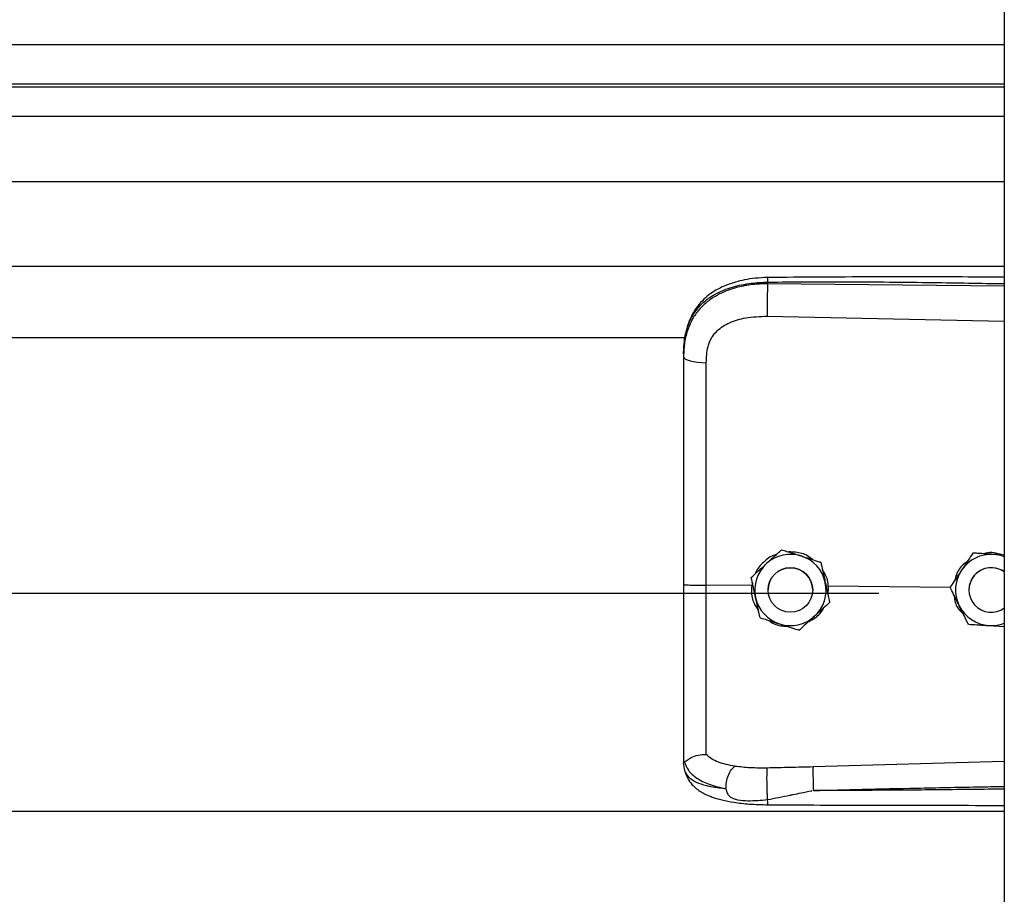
# Model space of a CAD drawing. Header units: inches. Extents: x 170 to 284, y 215 to 248.
# Tile 211 of 256: x 181.633 to 181.869, y 240.429 to 240.639. Entities that reach past the tile are written whole.
import ezdxf

# ---------------------------------------------------------------- set-up
doc = ezdxf.new("R2010")
doc.units = ezdxf.units.IN
doc.header["$LTSCALE"] = 0.25
doc.header["$MEASUREMENT"] = 0
doc.layers.add('LH BENCH MOUNT', color=7, linetype='Continuous')

msp = doc.modelspace()

# ---------------------------------------------------------------- linework, layer by layer
at = {"layer": 'LH BENCH MOUNT'}
for p, q in [((181.8693542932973, 243.843095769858), (181.8693542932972, 239.6426462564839)), ((177.8370342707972, 240.6327701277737), (181.8693542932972, 240.6327701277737)), ((181.8693542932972, 240.6232848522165), (177.8370342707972, 240.6232848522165)), ((177.8370342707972, 240.6226454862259), (181.8693542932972, 240.6226454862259)), ((177.8370342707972, 240.6156273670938), (181.8693542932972, 240.6156273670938)), ((177.8370342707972, 240.5999432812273), (181.8693542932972, 240.5999432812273)), ((177.8370342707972, 240.5795552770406), (181.8693542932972, 240.5795552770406)), ((181.8125070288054, 240.5753436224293), (181.8125070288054, 240.5757549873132)), ((181.8693542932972, 240.5748069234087), (181.8125070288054, 240.5753436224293)), ((181.8124110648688, 240.5675548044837), (181.8693542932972, 240.5663452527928)), ((177.9135824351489, 240.5624796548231), (181.7928031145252, 240.5624796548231)), ((181.7923114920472, 240.5584203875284), (181.7923114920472, 240.5579320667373)), ((181.8158819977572, 240.511488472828), (181.8158819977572, 240.5114868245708)), ((181.8618255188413, 240.5106920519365), (181.8618255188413, 240.5106937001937)), ((181.8628744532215, 240.5106258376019), (181.8618255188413, 240.5106937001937)), ((181.825300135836, 240.5084878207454), (181.825300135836, 240.5084861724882)), ((181.8085742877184, 240.50483245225), (181.8085742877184, 240.5048308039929)), ((181.8086827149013, 240.5028971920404), (181.7977691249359, 240.5030016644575)), ((181.8088680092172, 240.5034867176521), (181.8086827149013, 240.5028971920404)), ((181.8086827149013, 240.5028971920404), (181.8086849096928, 240.5028970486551)), ((181.8271204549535, 240.5027206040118), (181.8265723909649, 240.502666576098)), ((181.8270233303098, 240.5006031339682), (181.8271204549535, 240.5027206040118)), ((181.8271204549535, 240.5027206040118), (181.8271220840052, 240.5027206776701)), ((181.8563541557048, 240.5024408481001), (181.8271220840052, 240.5027206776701)), ((181.85634017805, 240.5024691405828), (181.85634017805, 240.50247078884)), ((177.8672020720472, 240.5010871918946), (181.8391864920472, 240.5010871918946)), ((181.812642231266, 240.5018299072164), (181.812642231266, 240.5018291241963)), ((181.8233426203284, 240.5018291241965), (181.8233426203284, 240.5018299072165)), ((181.8608539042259, 240.5018299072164), (181.8608539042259, 240.5018291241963)), ((181.827410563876, 240.4988311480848), (181.827410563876, 240.4988294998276)), ((181.8656507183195, 240.4932875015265), (181.8693542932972, 240.4930477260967)), ((181.7923114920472, 240.4608789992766), (181.7923114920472, 240.4603501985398)), ((181.7926511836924, 240.4583650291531), (181.7923114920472, 240.4603501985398)), ((181.8693542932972, 240.4606735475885), (181.8234186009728, 240.4593417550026)), ((177.8370342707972, 240.4487016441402), (181.8693542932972, 240.4487016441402))]:
    msp.add_line(p, q, dxfattribs=at)
at = {"layer": 'LH BENCH MOUNT', "flags": 128}
msp.add_lwpolyline([(181.7923114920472, 240.5579320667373), (181.7924154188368, 240.557636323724), (181.7927233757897, 240.5573514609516), (181.7932240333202, 240.5570879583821), (181.7938989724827, 240.5568555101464), (181.7947233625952, 240.5566626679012), (181.7956668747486, 240.5565165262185), (181.7966947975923, 240.5564224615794), (181.7977693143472, 240.5563839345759)], dxfattribs=at)
at = {"layer": 'LH BENCH MOUNT'}
msp.add_circle((181.8179924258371, 240.5018291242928), 0.005350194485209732, dxfattribs=at)
for centre, radius, start, end in [((181.8179924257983, 240.5018299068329), 0.008560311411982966, 72.32793711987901, 132.3279357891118), ((181.8179924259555, 240.5018299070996), 0.00856031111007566, 12.32793744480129, 72.32793758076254), ((181.8662040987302, 240.5018299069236), 0.008560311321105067, 86.29353550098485, 146.2935346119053), ((181.866204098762, 240.501829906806), 0.00856031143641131, 68.4076756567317, 86.29353576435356), ((181.8179924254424, 240.5018299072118), 0.008560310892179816, 132.3279357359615, 192.3279369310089), ((181.8179924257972, 240.5018299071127), 0.005350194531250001, 1.112057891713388e-06, 179.9999988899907), ((181.8662040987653, 240.5018299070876), 0.005350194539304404, 53.92810144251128, 179.9999986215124), ((181.8662040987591, 240.5018291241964), 0.005350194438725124, 53.92810057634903, 306.0718994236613), ((181.8662040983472, 240.501829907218), 0.008560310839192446, 146.2935348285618, 206.2935362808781), ((181.817992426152, 240.5018299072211), 0.008560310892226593, 312.3279357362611, 12.32793693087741), ((181.8179924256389, 240.5018299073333), 0.008560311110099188, 192.3279374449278, 252.327937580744), ((181.8662040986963, 240.5018299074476), 0.008560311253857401, 206.2935366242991, 266.2935360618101), ((181.8179924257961, 240.5018299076), 0.00856031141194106, 252.3279371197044, 312.3279357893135), ((181.8662040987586, 240.5018299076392), 0.008560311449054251, 266.2935357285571, 291.5923243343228)]:
    msp.add_arc(centre, radius, start, end, dxfattribs=at)
for points, knots in [([(181.7923114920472, 240.5584203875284), (181.7923742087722, 240.559776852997), (181.7924926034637, 240.5623375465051), (181.7934621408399, 240.5658285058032), (181.7947513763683, 240.5682404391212), (181.7961152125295, 240.5699431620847), (181.7971981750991, 240.5709865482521), (181.7982571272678, 240.5718150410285), (181.7992465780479, 240.5724749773), (181.800480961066, 240.5731700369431), (181.8020749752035, 240.5738957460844), (181.804738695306, 240.5748037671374), (181.8082737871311, 240.5755637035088), (181.8111803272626, 240.5756950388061), (181.8125070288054, 240.5757549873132)], [0, 0, 0, 0, 0.1307156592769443, 0.2467609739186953, 0.3577928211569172, 0.4170971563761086, 0.479148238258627, 0.5177152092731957, 0.5590896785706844, 0.6032945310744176, 0.6633484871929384, 0.7353692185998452, 0.8792082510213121, 1, 1, 1, 1]), ([(181.8125256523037, 240.5768471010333), (181.81152699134, 240.5768085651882), (181.8096352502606, 240.5767355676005), (181.8063261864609, 240.5762071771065), (181.8030986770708, 240.5753131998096), (181.8003518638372, 240.574008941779), (181.7983660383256, 240.5726862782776), (181.7967248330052, 240.5712408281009), (181.7954096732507, 240.5696526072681), (181.7943344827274, 240.567899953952), (181.7934771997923, 240.5659901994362), (181.7927323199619, 240.5634715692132), (181.7925169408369, 240.5615339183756), (181.7923979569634, 240.5604634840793)], [0, 0, 0, 0, 0.09774743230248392, 0.185160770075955, 0.3306121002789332, 0.4364670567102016, 0.5083182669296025, 0.5850061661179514, 0.6719760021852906, 0.7307948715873, 0.8036787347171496, 0.8915444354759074, 1, 1, 1, 1]), ([(181.8125258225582, 240.5768312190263), (181.8125246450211, 240.5768352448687), (181.8125206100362, 240.5768490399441), (181.8125153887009, 240.5767341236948), (181.8125087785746, 240.5764413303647), (181.8125077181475, 240.576025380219), (181.8125070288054, 240.5757549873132)], [0, 0, 0, 0, 0.09787641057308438, 0.3353863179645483, 0.5679606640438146, 1, 1, 1, 1]), ([(181.8125070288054, 240.5757549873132), (181.8188128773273, 240.5757943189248), (181.8320518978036, 240.5758768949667), (181.8510015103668, 240.5756957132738), (181.8636420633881, 240.5754747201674), (181.8693542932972, 240.575374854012)], [0, 0, 0, 0, 0.3326703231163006, 0.698435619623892, 1, 1, 1, 1]), ([(181.8693542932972, 240.5769300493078), (181.8664551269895, 240.5769447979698), (181.8558271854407, 240.5769988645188), (181.8368836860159, 240.5770355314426), (181.8208404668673, 240.5769114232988), (181.8125256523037, 240.5768471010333)], [0, 0, 0, 0, 0.1530455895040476, 0.5610439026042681, 1, 1, 1, 1]), ([(181.8125070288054, 240.5753436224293), (181.8112911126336, 240.5753103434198), (181.8088593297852, 240.5752437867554), (181.8055185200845, 240.5746219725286), (181.8025607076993, 240.5736797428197), (181.8000181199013, 240.5724620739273), (181.7977866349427, 240.5709166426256), (181.7959149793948, 240.5690754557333), (181.7944340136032, 240.5669451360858), (181.7932584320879, 240.5643759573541), (181.7924656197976, 240.5613240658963), (181.7923628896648, 240.5590632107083), (181.7923114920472, 240.5579320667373)], [0, 0, 0, 0, 0.1111703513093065, 0.2223361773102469, 0.3162781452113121, 0.4102081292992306, 0.5024030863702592, 0.5945790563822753, 0.6845432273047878, 0.774504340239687, 0.8871807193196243, 1, 1, 1, 1]), ([(181.8125070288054, 240.5753436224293), (181.8124853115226, 240.5747677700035), (181.8124401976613, 240.5735715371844), (181.812399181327, 240.5713464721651), (181.8123859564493, 240.5691691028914), (181.8124029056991, 240.5680793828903), (181.8124110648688, 240.5675548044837)], [0, 0, 0, 0, 0.2406941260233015, 0.4999999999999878, 0.7593058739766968, 1, 1, 1, 1]), ([(181.7981949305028, 240.5603172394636), (181.7981949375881, 240.5603172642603), (181.7982974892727, 240.5606761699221), (181.7987926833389, 240.562082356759), (181.8003287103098, 240.5642850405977), (181.8033957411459, 240.5661882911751), (181.8075119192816, 240.5673999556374), (181.8106646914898, 240.5674996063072), (181.8124110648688, 240.5675548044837)], [0, 0, 0, 0, 4.497367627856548e-06, 0.06509473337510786, 0.261670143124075, 0.475310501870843, 0.7093656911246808, 1, 1, 1, 1]), ([(181.7977693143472, 240.5563839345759), (181.7978392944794, 240.5577085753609), (181.7979092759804, 240.5590332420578), (181.7981949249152, 240.5603172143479), (181.7981949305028, 240.5603172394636)], [0, 0, 0, 0, 0.9999804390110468, 0.9999999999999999, 0.9999999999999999, 0.9999999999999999, 0.9999999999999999]), ([(181.7923114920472, 240.5579320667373), (181.7923114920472, 240.5543018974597), (181.7923114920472, 240.5470309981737), (181.7923114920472, 240.5359502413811), (181.7923114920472, 240.5247676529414), (181.7923114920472, 240.5137989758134), (181.7923114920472, 240.5065511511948), (181.7923114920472, 240.5030713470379)], [0, 0, 0, 0, 0.2027568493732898, 0.4061035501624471, 0.6088604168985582, 0.8122072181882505, 1, 1, 1, 1]), ([(181.7977691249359, 240.5030016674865), (181.7977691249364, 240.5030016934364), (181.7977691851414, 240.5063880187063), (181.7977692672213, 240.5134347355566), (181.7977693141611, 240.524107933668), (181.7977693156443, 240.5349840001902), (181.7977693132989, 240.5457713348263), (181.7977693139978, 240.5528464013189), (181.7977693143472, 240.5563839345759)], [0, 0, 0, 0, 1.439079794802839e-06, 0.1877923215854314, 0.3908439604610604, 0.59389561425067, 0.7969478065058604, 1, 1, 1, 1]), ([(181.8146027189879, 240.51032339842), (181.8144675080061, 240.5102932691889), (181.8133157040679, 240.5100366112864), (181.8115584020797, 240.508577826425), (181.8099396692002, 240.5069681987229), (181.8096118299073, 240.5058598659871), (181.809578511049, 240.5057472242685)], [0, 0, 0, 0, 0.05931474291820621, 0.5052766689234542, 0.9497204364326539, 1, 1, 1, 1]), ([(181.8122281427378, 240.5081607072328), (181.8131686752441, 240.5090173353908), (181.8144230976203, 240.510159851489), (181.815590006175, 240.5112225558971), (181.8158819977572, 240.511488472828)], [0, 0, 0, 0, 0.7497733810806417, 0.9999999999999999, 0.9999999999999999, 0.9999999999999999, 0.9999999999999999]), ([(181.8122281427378, 240.5081585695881), (181.8131686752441, 240.5090152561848), (181.8144230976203, 240.5101578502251), (181.815590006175, 240.5112208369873), (181.8158819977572, 240.5114868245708)], [0, 0, 0, 0, 0.7497733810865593, 1, 1, 1, 1]), ([(181.8158819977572, 240.511488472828), (181.8162797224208, 240.511361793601), (181.8177845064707, 240.5108825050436), (181.8194014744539, 240.5103673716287), (181.8205910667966, 240.5099883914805)], [0, 0, 0, 0, 0.2643068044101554, 0.9999999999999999, 0.9999999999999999, 0.9999999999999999, 0.9999999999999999]), ([(181.8158819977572, 240.5114868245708), (181.8162797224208, 240.5113600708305), (181.8177845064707, 240.5108805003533), (181.8194014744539, 240.5103652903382), (181.8205910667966, 240.5099862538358)], [0, 0, 0, 0, 0.2643068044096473, 1, 1, 1, 1]), ([(181.8232525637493, 240.5091403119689), (181.8228958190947, 240.5094303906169), (181.8217322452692, 240.510376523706), (181.8196806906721, 240.5109440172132), (181.8181111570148, 240.510947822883), (181.8175752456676, 240.5109491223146)], [0, 0, 0, 0, 0.2255168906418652, 0.7355556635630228, 1, 1, 1, 1]), ([(181.8205910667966, 240.5099883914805), (181.8207773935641, 240.5099290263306), (181.822234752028, 240.5094647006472), (181.823832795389, 240.5089554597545), (181.8251571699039, 240.508533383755), (181.825300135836, 240.5084878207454)], [0, 0, 0, 0, 0.1156468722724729, 0.9045342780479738, 1, 1, 1, 1]), ([(181.8205910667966, 240.5099862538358), (181.8207773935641, 240.5099268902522), (181.8222347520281, 240.5094625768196), (181.823832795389, 240.5089535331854), (181.8251571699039, 240.5085317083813), (181.825300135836, 240.5084861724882)], [0, 0, 0, 0, 0.1156468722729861, 0.9045342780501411, 0.9999999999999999, 0.9999999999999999, 0.9999999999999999, 0.9999999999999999]), ([(181.8618255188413, 240.5106937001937), (181.8614457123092, 240.5101244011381), (181.8606771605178, 240.5089724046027), (181.8597409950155, 240.5075690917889), (181.8592050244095, 240.5067656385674), (181.8590828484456, 240.5065824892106)], [0, 0, 0, 0, 0.4299704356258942, 0.8700602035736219, 0.9999999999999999, 0.9999999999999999, 0.9999999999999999, 0.9999999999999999]), ([(181.8618255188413, 240.5106920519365), (181.8614457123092, 240.5101226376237), (181.8606771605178, 240.5089704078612), (181.8597409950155, 240.5075669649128), (181.8592050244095, 240.5067635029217), (181.8590828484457, 240.5065803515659)], [0, 0, 0, 0, 0.4299704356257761, 0.8700602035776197, 1, 1, 1, 1]), ([(181.8667574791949, 240.5103723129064), (181.8654879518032, 240.5104545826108), (181.8637947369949, 240.5105643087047), (181.862219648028, 240.5106664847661), (181.8618255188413, 240.5106920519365)], [0, 0, 0, 0, 0.7497733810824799, 0.9999999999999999, 0.9999999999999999, 0.9999999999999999, 0.9999999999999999]), ([(181.8688290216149, 240.5102401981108), (181.8681680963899, 240.5104402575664), (181.8668977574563, 240.510824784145), (181.8653345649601, 240.5108496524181), (181.864554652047, 240.5105875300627), (181.8643788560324, 240.5105284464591)], [0, 0, 0, 0, 0.4565421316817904, 0.8775020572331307, 1, 1, 1, 1]), ([(181.8693542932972, 240.5102041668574), (181.8687113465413, 240.5102457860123), (181.8678525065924, 240.5103013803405), (181.8669774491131, 240.5103580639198), (181.8667574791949, 240.5103723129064)], [0, 0, 0, 0, 0.748622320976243, 1, 1, 1, 1]), ([(181.8085742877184, 240.50483245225), (181.8090802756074, 240.5052933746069), (181.8101041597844, 240.5062260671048), (181.8113513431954, 240.5073620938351), (181.812065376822, 240.5080124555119), (181.8122281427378, 240.5081607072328)], [0, 0, 0, 0, 0.4299704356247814, 0.870060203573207, 1, 1, 1, 1]), ([(181.8085742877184, 240.5048308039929), (181.8090802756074, 240.5052916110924), (181.8101041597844, 240.5062240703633), (181.8113513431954, 240.5073599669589), (181.812065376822, 240.5080103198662), (181.8122281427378, 240.5081585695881)], [0, 0, 0, 0, 0.4299704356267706, 0.8700602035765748, 1, 1, 1, 1]), ([(181.825300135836, 240.5084878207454), (181.8254462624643, 240.5078192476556), (181.8257419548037, 240.5064663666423), (181.8261021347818, 240.5048183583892), (181.8263083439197, 240.5038748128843), (181.826355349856, 240.5036597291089)], [0, 0, 0, 0, 0.4299704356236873, 0.870060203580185, 1, 1, 1, 1]), ([(181.825300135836, 240.5084861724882), (181.8254462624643, 240.5078174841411), (181.8257419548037, 240.5064643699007), (181.8261021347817, 240.5048162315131), (181.8263083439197, 240.5038726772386), (181.826355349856, 240.5036575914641)], [0, 0, 0, 0, 0.42997043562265, 0.870060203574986, 1, 1, 1, 1]), ([(181.8604834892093, 240.5086820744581), (181.8601639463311, 240.508464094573), (181.8590105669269, 240.5076773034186), (181.8579171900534, 240.5060766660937), (181.8576193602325, 240.5046719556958), (181.8575312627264, 240.5042564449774)], [0, 0, 0, 0, 0.2125142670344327, 0.7670631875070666, 1, 1, 1, 1]), ([(181.8096295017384, 240.5000022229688), (181.809357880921, 240.5012451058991), (181.8089956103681, 240.5029027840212), (181.8086586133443, 240.5044449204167), (181.8085742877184, 240.5048308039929)], [0, 0, 0, 0, 0.7497733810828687, 0.9999999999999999, 0.9999999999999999, 0.9999999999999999, 0.9999999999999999]), ([(181.8271220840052, 240.5027206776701), (181.8271220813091, 240.5027207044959), (181.8270240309, 240.5036962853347), (181.8267639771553, 240.5050884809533), (181.8259594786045, 240.5061778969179), (181.8257400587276, 240.5064750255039)], [0, 0, 0, 0, 1.999769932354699e-05, 0.7272642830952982, 1, 1, 1, 1]), ([(181.8590828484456, 240.5065824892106), (181.8583768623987, 240.5055241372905), (181.8574352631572, 240.5041125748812), (181.8565593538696, 240.5027993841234), (181.85634017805, 240.50247078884)], [0, 0, 0, 0, 0.7497733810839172, 1, 1, 1, 1]), ([(181.8590828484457, 240.5065803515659), (181.8583768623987, 240.5055220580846), (181.8574352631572, 240.5041105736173), (181.8565593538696, 240.5027976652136), (181.85634017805, 240.5024691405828)], [0, 0, 0, 0, 0.7497733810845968, 1, 1, 1, 1]), ([(181.7923114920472, 240.5030713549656), (181.7923114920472, 240.5000340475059), (181.7923114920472, 240.4938586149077), (181.7923114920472, 240.4850716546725), (181.7923114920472, 240.4769050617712), (181.7923114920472, 240.4703250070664), (181.7923114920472, 240.4649403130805), (181.7923114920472, 240.462239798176), (181.7923114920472, 240.4608789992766)], [0, 0, 0, 0, 0.1870908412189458, 0.3803918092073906, 0.5558755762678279, 0.7364481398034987, 0.8671952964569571, 1, 1, 1, 1]), ([(181.797769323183, 240.462311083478), (181.7977693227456, 240.4625737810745), (181.7977693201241, 240.4641482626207), (181.7977693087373, 240.4675796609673), (181.7977692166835, 240.4731809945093), (181.7977689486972, 240.4796208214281), (181.7977685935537, 240.4868468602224), (181.7977683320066, 240.4947217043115), (181.7977683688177, 240.5002496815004), (181.7977684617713, 240.5030016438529), (181.7977684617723, 240.5030016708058)], [0, 0, 0, 0, 0.03155846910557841, 0.1891461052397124, 0.3467338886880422, 0.5043277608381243, 0.6619226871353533, 0.8309600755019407, 0.9999983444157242, 1, 1, 1, 1]), ([(181.8086849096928, 240.5028970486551), (181.8086511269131, 240.5024432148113), (181.8085443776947, 240.5010091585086), (181.8089610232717, 240.498846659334), (181.8099124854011, 240.4974902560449), (181.8102988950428, 240.4969393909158)], [0, 0, 0, 0, 0.215661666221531, 0.6814629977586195, 1, 1, 1, 1]), ([(181.826355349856, 240.5036597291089), (181.8266269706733, 240.5024168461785), (181.8269892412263, 240.5007591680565), (181.8273262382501, 240.4992170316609), (181.827410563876, 240.4988311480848)], [0, 0, 0, 0, 0.749773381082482, 0.9999999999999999, 0.9999999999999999, 0.9999999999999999, 0.9999999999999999]), ([(181.826355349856, 240.5036575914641), (181.8266269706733, 240.5024147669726), (181.8269892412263, 240.5007571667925), (181.8273262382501, 240.4992153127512), (181.827410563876, 240.4988294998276)], [0, 0, 0, 0, 0.749773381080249, 1, 1, 1, 1]), ([(181.858529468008, 240.498037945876), (181.8584428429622, 240.4982132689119), (181.857765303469, 240.4995845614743), (181.8570223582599, 240.5010883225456), (181.8564066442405, 240.5023346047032), (181.85634017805, 240.5024691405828)], [0, 0, 0, 0, 0.1156468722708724, 0.9045342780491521, 1, 1, 1, 1]), ([(181.8572761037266, 240.5005747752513), (181.8573246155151, 240.500112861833), (181.8574712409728, 240.4987167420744), (181.858316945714, 240.4971202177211), (181.8592510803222, 240.4963117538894), (181.8594805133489, 240.4961131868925)], [0, 0, 0, 0, 0.2716700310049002, 0.8211147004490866, 0.9999999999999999, 0.9999999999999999, 0.9999999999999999, 0.9999999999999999]), ([(181.8106847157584, 240.4951741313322), (181.8105385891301, 240.4958427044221), (181.8102428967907, 240.4971955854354), (181.8098827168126, 240.4988435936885), (181.8096765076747, 240.4997871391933), (181.8096295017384, 240.5000022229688)], [0, 0, 0, 0, 0.4299704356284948, 0.8700602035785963, 1, 1, 1, 1]), ([(181.827410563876, 240.4988294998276), (181.826904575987, 240.4983685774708), (181.82588069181, 240.4974358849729), (181.824633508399, 240.4962998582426), (181.8239194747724, 240.4956494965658), (181.8237567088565, 240.4955012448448)], [0, 0, 0, 0, 0.4299704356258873, 0.8700602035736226, 1, 1, 1, 1]), ([(181.8607187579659, 240.4936072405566), (181.8605338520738, 240.4939814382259), (181.859834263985, 240.4953972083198), (181.859082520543, 240.49691863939), (181.858529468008, 240.498037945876)], [0, 0, 0, 0, 0.2643068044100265, 1, 1, 1, 1]), ([(181.8237567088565, 240.4955012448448), (181.8228161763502, 240.4946446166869), (181.821561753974, 240.4935021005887), (181.8203948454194, 240.4924393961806), (181.8201028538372, 240.4921734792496)], [0, 0, 0, 0, 0.7497733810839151, 1, 1, 1, 1]), ([(181.8223996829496, 240.4942653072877), (181.8229083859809, 240.4945273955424), (181.8243146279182, 240.4952519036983), (181.8255551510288, 240.4964833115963), (181.8259344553, 240.4974630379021), (181.8259475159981, 240.4974967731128)], [0, 0, 0, 0, 0.3536960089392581, 0.9777456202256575, 0.9999999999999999, 0.9999999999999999, 0.9999999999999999, 0.9999999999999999]), ([(181.8106847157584, 240.4951741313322), (181.811082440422, 240.4950473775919), (181.8125872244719, 240.4945678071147), (181.8142041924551, 240.4940525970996), (181.8153937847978, 240.4936735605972)], [0, 0, 0, 0, 0.2643068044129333, 1, 1, 1, 1]), ([(181.812843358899, 240.4944862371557), (181.8129227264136, 240.4944195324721), (181.8137957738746, 240.4936857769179), (181.8153659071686, 240.4932066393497), (181.8168004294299, 240.4931221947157), (181.8171980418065, 240.4930987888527)], [0, 0, 0, 0, 0.06740964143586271, 0.7415101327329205, 1, 1, 1, 1]), ([(181.8153937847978, 240.4936735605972), (181.8155801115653, 240.4936141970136), (181.8170374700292, 240.4931498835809), (181.8186355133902, 240.4926408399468), (181.8199598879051, 240.4922190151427), (181.8201028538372, 240.4921734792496)], [0, 0, 0, 0, 0.1156468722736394, 0.904534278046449, 1, 1, 1, 1]), ([(181.8607187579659, 240.4936072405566), (181.8614017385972, 240.4935629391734), (181.862783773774, 240.4934732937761), (181.8644672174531, 240.4933641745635), (181.8654310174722, 240.4933017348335), (181.8656507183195, 240.4932875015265)], [0, 0, 0, 0, 0.4299704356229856, 0.8700602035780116, 1, 1, 1, 1]), ([(181.7925085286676, 240.4606286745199), (181.7925576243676, 240.4606201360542), (181.7926584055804, 240.4606026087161), (181.7929500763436, 240.4607888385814), (181.7934154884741, 240.4611196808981), (181.794291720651, 240.461699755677), (181.7957709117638, 240.4623178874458), (181.7971117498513, 240.4623139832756), (181.7977692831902, 240.4623120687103)], [0, 0, 0, 0, 0.1136768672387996, 0.2333502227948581, 0.3620694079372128, 0.501916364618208, 0.7557448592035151, 1, 1, 1, 1]), ([(181.804603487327, 240.4594870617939), (181.8032299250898, 240.4597749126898), (181.801145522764, 240.4602117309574), (181.7989697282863, 240.4612524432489), (181.7981707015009, 240.4619577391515), (181.7977692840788, 240.4623120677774)], [0, 0, 0, 0, 0.4901989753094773, 0.7438846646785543, 0.9999999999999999, 0.9999999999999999, 0.9999999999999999, 0.9999999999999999]), ([(181.7923114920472, 240.4608789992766), (181.7923114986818, 240.4608777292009), (181.7923115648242, 240.4608650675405), (181.7923187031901, 240.4607609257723), (181.7924171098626, 240.4606825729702), (181.7925048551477, 240.4606127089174)], [0, 0, 0, 0, 0.01193493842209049, 0.1189819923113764, 1, 1, 1, 1]), ([(181.7925043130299, 240.4606284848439), (181.7927799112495, 240.459906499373), (181.7933459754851, 240.4584235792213), (181.7953988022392, 240.4565902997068), (181.7983870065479, 240.4550322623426), (181.8011140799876, 240.4544090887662), (181.8025139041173, 240.4540892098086)], [0, 0, 0, 0, 0.2305257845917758, 0.473487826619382, 0.7297379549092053, 0.9999999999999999, 0.9999999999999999, 0.9999999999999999, 0.9999999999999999]), ([(181.8025128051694, 240.4540874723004), (181.8019665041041, 240.4541445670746), (181.8006615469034, 240.4542809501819), (181.7992627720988, 240.4545090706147), (181.798307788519, 240.4547029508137), (181.7970744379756, 240.4549807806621), (181.7953880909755, 240.455547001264), (181.793568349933, 240.4566725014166), (181.7929628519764, 240.4577898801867), (181.7926511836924, 240.4583650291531)], [0, 0, 0, 0, 0.1091879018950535, 0.2608187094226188, 0.3077983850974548, 0.3355235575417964, 0.5627886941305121, 0.7749539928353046, 1, 1, 1, 1]), ([(181.7926681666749, 240.4583189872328), (181.7928570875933, 240.4577320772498), (181.7932118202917, 240.4566300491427), (181.7942249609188, 240.4552115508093), (181.7953540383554, 240.4541355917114), (181.7965012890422, 240.4533387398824), (181.7975484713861, 240.4527823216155), (181.7984913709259, 240.4523701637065), (181.7997368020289, 240.4519037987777), (181.8016817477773, 240.4513432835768), (181.8045607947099, 240.4507817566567), (181.8082944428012, 240.4503594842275), (181.8110757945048, 240.4502920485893), (181.8125639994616, 240.4502559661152)], [0, 0, 0, 0, 0.09843102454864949, 0.1848217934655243, 0.2573083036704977, 0.315887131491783, 0.3722739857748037, 0.4121400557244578, 0.4615923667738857, 0.5575876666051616, 0.6828759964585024, 0.8303179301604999, 1, 1, 1, 1]), ([(181.8025139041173, 240.4540892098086), (181.8025388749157, 240.4546194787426), (181.8025907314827, 240.4557206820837), (181.8030666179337, 240.457382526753), (181.8037706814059, 240.4587687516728), (181.8043328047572, 240.4592535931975), (181.804603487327, 240.4594870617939)], [0, 0, 0, 0, 0.2407679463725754, 0.5000000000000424, 0.7592320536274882, 1, 1, 1, 1]), ([(181.812432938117, 240.4590796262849), (181.8110808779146, 240.459072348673), (181.8083788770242, 240.4590578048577), (181.8058722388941, 240.4593422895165), (181.8046199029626, 240.4594844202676)], [0, 0, 0, 0, 0.5003922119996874, 1, 1, 1, 1]), ([(181.8125183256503, 240.4515091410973), (181.8125023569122, 240.4517497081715), (181.8124686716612, 240.4522571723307), (181.8124238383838, 240.4532673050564), (181.8123867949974, 240.4544547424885), (181.8123639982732, 240.4557266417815), (181.8123588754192, 240.4569301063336), (181.8123712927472, 240.4579260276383), (181.8123963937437, 240.458665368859), (181.8124211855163, 240.4589464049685), (181.8124329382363, 240.4590796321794)], [0, 0, 0, 0, 0.1098512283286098, 0.2317256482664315, 0.3631776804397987, 0.5000000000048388, 0.636822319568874, 0.7682743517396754, 0.890148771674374, 1, 1, 1, 1]), ([(181.8234186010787, 240.4593417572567), (181.8215873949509, 240.4592937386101), (181.8179248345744, 240.4591976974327), (181.8142636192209, 240.4591189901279), (181.8124329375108, 240.4590796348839)], [0, 0, 0, 0, 0.4999797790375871, 1, 1, 1, 1]), ([(181.8234184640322, 240.4593417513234), (181.8234109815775, 240.4591029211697), (181.8233994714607, 240.4587355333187), (181.8234007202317, 240.4578736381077), (181.8234081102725, 240.4570988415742), (181.8234225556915, 240.456238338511), (181.8234482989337, 240.4550788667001), (181.8234759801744, 240.4542354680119), (181.8234939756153, 240.4536871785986)], [0, 0, 0, 0, 0.2394508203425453, 0.3683426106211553, 0.4999696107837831, 0.6316010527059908, 0.7605056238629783, 1, 1, 1, 1]), ([(181.8025130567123, 240.4540842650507), (181.8025875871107, 240.4537139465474), (181.8026914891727, 240.4531976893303), (181.8030632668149, 240.4526003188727), (181.803483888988, 240.4521674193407), (181.8042876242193, 240.451722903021), (181.8057649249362, 240.4513613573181), (181.8085257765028, 240.4511212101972), (181.8109225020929, 240.4513540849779), (181.8125183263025, 240.451509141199)], [0, 0, 0, 0, 0.1001269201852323, 0.139585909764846, 0.1897135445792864, 0.2582342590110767, 0.3697357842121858, 0.580347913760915, 0.9999999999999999, 0.9999999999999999, 0.9999999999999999, 0.9999999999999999]), ([(181.8125183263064, 240.4515091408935), (181.8142977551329, 240.4518560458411), (181.8160853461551, 240.4522045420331), (181.817903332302, 240.4525718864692), (181.8179743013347, 240.4525862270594), (181.8182093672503, 240.4526336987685), (181.8190775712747, 240.4528101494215), (181.8207179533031, 240.4531253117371), (181.8222505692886, 240.4534886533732), (181.8231496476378, 240.4536486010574), (181.8232267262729, 240.4536623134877)], [0, 0, 0, 0, 0.5022751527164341, 0.5045790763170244, 0.5086566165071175, 0.5221306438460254, 0.5703313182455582, 0.7514263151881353, 0.9786895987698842, 1, 1, 1, 1]), ([(181.8234941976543, 240.453684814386), (181.8273942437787, 240.4537840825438), (181.8356643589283, 240.4539945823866), (181.8487762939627, 240.4542767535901), (181.8597241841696, 240.4544893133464), (181.8667403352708, 240.454617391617), (181.8689153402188, 240.4546554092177), (181.8693542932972, 240.4546630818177)], [0, 0, 0, 0, 0.2551597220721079, 0.5410705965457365, 0.8577348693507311, 0.9712884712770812, 1, 1, 1, 1]), ([(181.8693542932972, 240.4540180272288), (181.866756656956, 240.4539860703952), (181.8616906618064, 240.4539237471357), (181.8541265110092, 240.4538429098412), (181.8464742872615, 240.4537736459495), (181.8387162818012, 240.4537220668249), (181.8309937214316, 240.4536890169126), (181.825956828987, 240.4536861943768), (181.8234941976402, 240.453684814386)], [0, 0, 0, 0, 0.1699411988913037, 0.3314248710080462, 0.4948424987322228, 0.6705311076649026, 0.8389164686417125, 1, 1, 1, 1]), ([(181.8125640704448, 240.4502778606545), (181.81256337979, 240.4502709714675), (181.8125568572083, 240.4502059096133), (181.8125459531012, 240.4503956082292), (181.8125318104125, 240.4507224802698), (181.8125231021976, 240.4511550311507), (181.8125191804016, 240.4514458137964), (181.8125183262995, 240.4515091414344)], [0, 0, 0, 0, 0.03436729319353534, 0.3245665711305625, 0.6210149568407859, 0.917463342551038, 0.9999999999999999, 0.9999999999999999, 0.9999999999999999, 0.9999999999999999]), ([(181.8125639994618, 240.4502559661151), (181.8167591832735, 240.4502343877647), (181.8257341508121, 240.4501882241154), (181.8400765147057, 240.4501466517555), (181.854811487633, 240.4501224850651), (181.864766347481, 240.4501189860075), (181.8693542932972, 240.4501173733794)], [0, 0, 0, 0, 0.2216322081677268, 0.4741489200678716, 0.7576483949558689, 1, 1, 1, 1])]:
    msp.add_open_spline(points, degree=3, knots=knots, dxfattribs=at)
msp.add_open_spline([(181.792311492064, 240.5030713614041), (181.7923926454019, 240.503062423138), (181.7925549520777, 240.5030445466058), (181.7938077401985, 240.5030218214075), (181.7956052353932, 240.5030055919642), (181.7970473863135, 240.5030029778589), (181.7977684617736, 240.5030016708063)], degree=3, dxfattribs=at)

doc.saveas('drawing.dxf')
